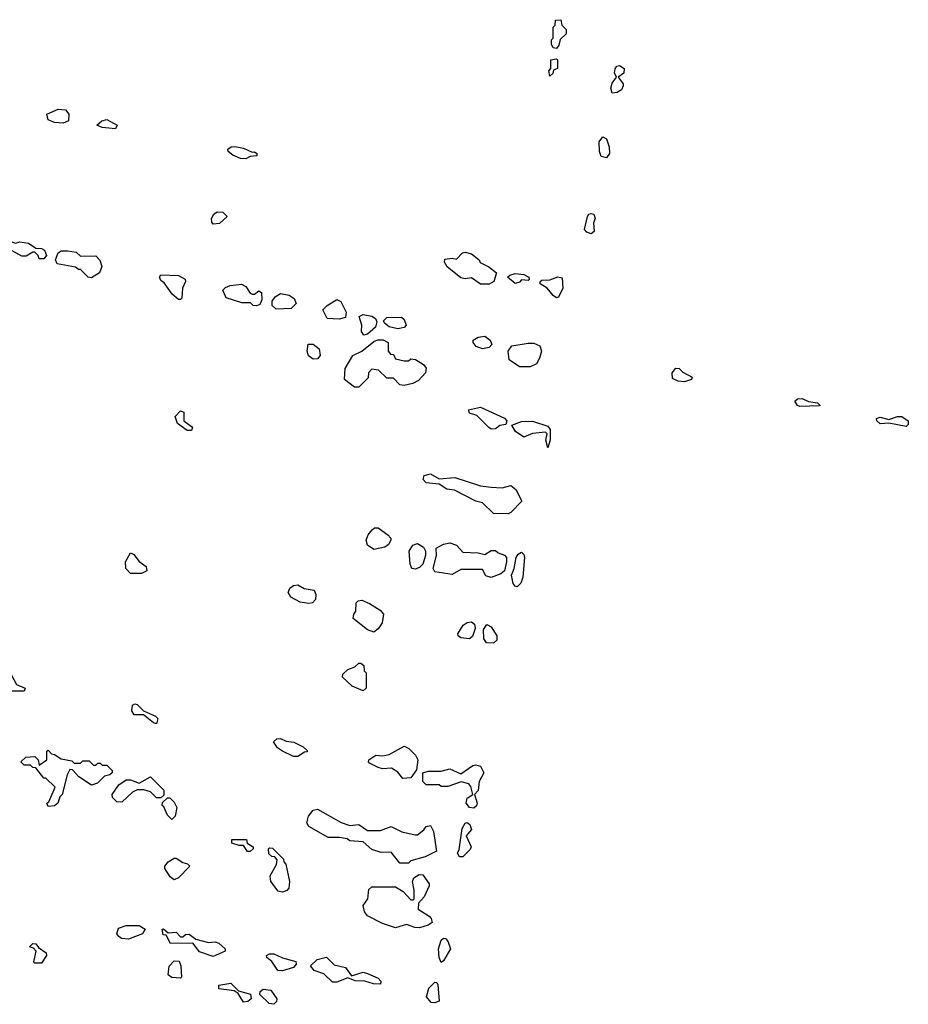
# Model space of a CAD drawing. Extents: x 2640764 to 2777785, y 718840 to 815082.
# Tile 79 of 148: x 2725905 to 2729995, y 774030 to 778560. Entities that reach past the tile are written whole.
import ezdxf

# ---------------------------------------------------------------- set-up
doc = ezdxf.new("R2010")
doc.units = 0

msp = doc.modelspace()

# ---------------------------------------------------------------- linework, layer by layer
at = {"layer": '0CON10XD'}
for points in [[(2728375, 778427.5), (2728360.7, 778430.7), (2728353, 778447), (2728353, 778467), (2728360, 778475), (2728360, 778525), (2728370, 778535), (2728371.7, 778558.3), (2728395, 778560), (2728400, 778535), (2728420, 778515), (2728420, 778495), (2728391.7, 778468.3), (2728387, 778443), (2728375, 778427.5)], [(2728345, 778300), (2728340, 778325), (2728350, 778335), (2728350, 778375), (2728375, 778380), (2728380, 778375), (2728380, 778335), (2728361.7, 778328.3), (2728358.3, 778311.7), (2728345, 778300)], [(2728631.2, 778221.2), (2728626, 778245), (2728632.3, 778267.7), (2728652.5, 778295), (2728643.3, 778315), (2728646.1, 778333.9), (2728653.6, 778346.4), (2728665, 778350), (2728687.1, 778335), (2728685, 778313.8), (2728660, 778295), (2728682.5, 778265), (2728683.1, 778255), (2728675, 778237.5), (2728655, 778224.3), (2728631.2, 778221.2)], [(2726105, 778083.8), (2726065, 778086.7), (2726035, 778100), (2726030, 778125), (2726082.1, 778147.9), (2726116.2, 778145), (2726131.4, 778125), (2726130, 778095), (2726105, 778083.8)], [(2726345, 778057.5), (2726283.6, 778063.6), (2726260, 778075), (2726282.5, 778095), (2726305, 778100.8), (2726353.3, 778075), (2726345, 778057.5)], [(2728605, 777924), (2728580.7, 777930.7), (2728573.9, 777953.9), (2728571.7, 777998.3), (2728588.3, 778021.7), (2728605, 778012.5), (2728618.1, 777975), (2728620, 777945), (2728605, 777924)], [(2726945, 777920), (2726920.7, 777920.7), (2726885, 777936.7), (2726863.9, 777953.9), (2726863.3, 777965), (2726877.5, 777975), (2726895, 777976.9), (2726935, 777969.4), (2726975, 777950), (2726985, 777952.5), (2726996.7, 777945), (2726996.7, 777933.3), (2726965, 777930), (2726945, 777920)], [(2726795, 777620), (2726788.3, 777628.3), (2726787.5, 777645), (2726797.5, 777665), (2726813.6, 777676.4), (2726840, 777675), (2726860, 777655), (2726825, 777622.5), (2726795, 777620)], [(2728535, 777574.3), (2728515, 777582), (2728504, 777595), (2728518.6, 777655), (2728524.6, 777665.4), (2728535, 777668.9), (2728546.9, 777665), (2728553.5, 777645), (2728546.5, 777625), (2728549.4, 777585), (2728535, 777574.3)], [(2726015, 777460), (2725995, 777460), (2725990, 777475), (2725975, 777490), (2725965, 777490), (2725935, 777472.5), (2725915, 777472.5), (2725841.7, 777511.7), (2725745, 777510), (2725733, 777523), (2725727.5, 777545), (2725740, 777565), (2725765, 777567.5), (2725793, 777553), (2725835, 777550), (2725885, 777532.5), (2725905, 777537.5), (2725945, 777532.5), (2725978.3, 777508.3), (2726005, 777507.5), (2726019.3, 777499.3), (2726027.5, 777475), (2726015, 777460)], [(2726235, 777372.5), (2726220, 777375), (2726185, 777410), (2726175, 777410), (2726161.7, 777421.7), (2726077, 777437), (2726070, 777455), (2726082, 777488), (2726095, 777496.7), (2726125, 777496.7), (2726165, 777490), (2726185, 777472.5), (2726255, 777473.3), (2726273.6, 777453.6), (2726283.3, 777425), (2726272.5, 777395), (2726235, 777372.5)], [(2728025, 777342.5), (2727985, 777372.5), (2727955, 777367.5), (2727935, 777372.5), (2727872.3, 777422.3), (2727860, 777445), (2727861.7, 777458.3), (2727895, 777463.3), (2727915, 777457.5), (2727943.3, 777486.7), (2727955, 777490), (2727985, 777482.5), (2728020, 777455), (2728023.6, 777443.6), (2728063.6, 777423.6), (2728100, 777395), (2728086.7, 777355), (2728065, 777343.3), (2728025, 777342.5)], [(2726645, 777272.5), (2726635, 777272.5), (2726607, 777297), (2726569.3, 777349.3), (2726555, 777360), (2726547.5, 777375), (2726553.6, 777386.4), (2726635, 777383.3), (2726666.4, 777366.4), (2726667.5, 777355), (2726653.3, 777325), (2726651.7, 777278.3), (2726645, 777272.5)], [(2728185, 777346.7), (2728150, 777375), (2728160, 777385), (2728185, 777392.5), (2728225, 777387.5), (2728247.5, 777375), (2728250, 777365), (2728245, 777360), (2728215, 777362.5), (2728205, 777352.5), (2728185, 777346.7)], [(2728375, 777280), (2728360.5, 777290.5), (2728332.5, 777325), (2728300, 777345), (2728300, 777355), (2728308.3, 777361.7), (2728345, 777363.3), (2728382.3, 777377.7), (2728402, 777372), (2728404.3, 777325), (2728385, 777283.3), (2728375, 777280)], [(2726995, 777243.3), (2726980, 777245), (2726967, 777257), (2726927, 777257), (2726855, 777280), (2726840, 777315), (2726851.7, 777328.3), (2726873, 777337), (2726925, 777342.5), (2726945, 777332.5), (2726965, 777302.5), (2726975, 777297.5), (2726985, 777297.5), (2727005, 777312.5), (2727017.5, 777305), (2727019.5, 777270.5), (2727010, 777250), (2726995, 777243.3)], [(2727085, 777227.5), (2727067.5, 777245), (2727066.7, 777265), (2727080, 777285), (2727105, 777300), (2727145, 777293.3), (2727167.7, 777277.7), (2727177.5, 777255), (2727155, 777231.2), (2727085, 777227.5)], [(2727375, 777182.5), (2727320, 777185), (2727300, 777225), (2727320, 777245), (2727365, 777272.5), (2727383, 777263), (2727407.5, 777215), (2727405, 777190), (2727375, 777182.5)], [(2727488.3, 777108.3), (2727477.5, 777125), (2727480, 777155), (2727467.5, 777195), (2727485, 777203.3), (2727526.1, 777196.1), (2727542.5, 777185), (2727549.3, 777169.3), (2727542.5, 777145), (2727505, 777112.5), (2727488.3, 777108.3)], [(2727645, 777137.5), (2727605, 777147.5), (2727583.6, 777163.6), (2727580, 777175), (2727595, 777190), (2727661.7, 777191.7), (2727675, 777180), (2727683.3, 777155), (2727675, 777143.3), (2727645, 777137.5)], [(2727465, 776870), (2727445, 776870), (2727400, 776905), (2727402.5, 776955), (2727437.5, 777015), (2727480, 777035), (2727535, 777080), (2727553, 777087), (2727577, 777087), (2727600, 777075), (2727600, 777035), (2727611.7, 777021.7), (2727625, 777020), (2727635, 777000), (2727675, 776990), (2727695, 776990), (2727705, 777000), (2727727, 776997), (2727763, 776973), (2727776.4, 776956.4), (2727773.3, 776935), (2727740.5, 776899.5), (2727715, 776886.2), (2727675, 776876.7), (2727655, 776880), (2727625, 776910), (2727595, 776910), (2727557, 776947), (2727525, 776952.5), (2727510, 776935), (2727508.3, 776911.7), (2727465, 776870)], [(2728035, 777046.2), (2728006.4, 777056.4), (2727992.5, 777075), (2727992.5, 777085), (2728015, 777100), (2728045, 777103.8), (2728070, 777085), (2728077.5, 777065), (2728065, 777052.5), (2728035, 777046.2)], [(2727255, 776997.5), (2727233.9, 777013.9), (2727227.5, 777035), (2727233, 777067), (2727255, 777067.5), (2727282.5, 777045), (2727287.5, 777015), (2727275, 777000), (2727255, 776997.5)], [(2728255, 776962.5), (2728205, 776962.5), (2728157.5, 776995), (2728152.5, 777035), (2728170.7, 777059.3), (2728245, 777072.5), (2728271.7, 777071.7), (2728299.3, 777059.3), (2728306.7, 777035), (2728297.7, 777002.3), (2728283, 776977), (2728255, 776962.5)], [(2728965, 776894.6), (2728935, 776896.5), (2728909.1, 776909.1), (2728908, 776935), (2728925, 776957.5), (2728940, 776955), (2728957.7, 776937.7), (2729000, 776915), (2728996.7, 776905), (2728965, 776894.6)], [(2729495, 776781.1), (2729484.3, 776785), (2729472.9, 776805), (2729484.5, 776815.5), (2729506.7, 776816.7), (2729535, 776803.3), (2729577.3, 776797.3), (2729590, 776785), (2729585, 776784), (2729495, 776781.1)], [(2726695, 776670), (2726675, 776670), (2726631.7, 776701.7), (2726620, 776735), (2726645, 776760), (2726660, 776755), (2726660, 776715), (2726700, 776685), (2726695, 776670)], [(2728075, 776676.7), (2728063.9, 776683.9), (2728008.3, 776738.3), (2727975, 776750), (2727970, 776765), (2728025, 776776.7), (2728136.1, 776726.1), (2728147.5, 776715), (2728143, 776697), (2728115, 776693.3), (2728095, 776677.5), (2728075, 776676.7)], [(2729985, 776688.6), (2729905, 776703.3), (2729865, 776700.5), (2729849.4, 776715), (2729848, 776725), (2729865, 776730.6), (2729905, 776721.2), (2729945, 776734.4), (2729965, 776734.3), (2729994.2, 776715), (2729995, 776697.5), (2729985, 776688.6)], [(2728335, 776590), (2728326.7, 776625), (2728332.5, 776655), (2728325, 776662.5), (2728265, 776655.8), (2728225, 776640), (2728187.5, 776665), (2728170, 776695), (2728215, 776711.2), (2728265, 776712.5), (2728335, 776690), (2728346, 776675), (2728345.7, 776625), (2728335, 776590)], [(2728153, 776287), (2728085, 776287.5), (2728035, 776337.5), (2728004.1, 776344.1), (2727905.9, 776395.9), (2727870.5, 776400.5), (2727835, 776422.5), (2727775, 776428.8), (2727761.2, 776445), (2727766.4, 776463.6), (2727795, 776470), (2727835, 776447.5), (2727907, 776453), (2728025, 776416), (2728075, 776408.8), (2728125, 776406.7), (2728165, 776416.7), (2728188, 776398), (2728216, 776345), (2728165, 776293.3), (2728153, 776287)], [(2727535, 776122.5), (2727505, 776142.5), (2727500, 776165), (2727509.3, 776190.7), (2727527, 776213), (2727538.3, 776221.7), (2727555, 776222.5), (2727599.3, 776189.3), (2727612.5, 776175), (2727612.5, 776165), (2727602.5, 776145), (2727586.1, 776133.9), (2727535, 776122.5)], [(2727725, 776032.5), (2727710, 776035), (2727702.5, 776055), (2727697.5, 776115), (2727715, 776142.5), (2727735, 776150), (2727763.3, 776133.3), (2727772.5, 776115), (2727772.5, 776095), (2727760, 776055), (2727745, 776040), (2727725, 776032.5)], [(2728075, 775993.3), (2728050.7, 776000.7), (2728035, 776030), (2727935, 776030), (2727895, 776007.5), (2727815, 776020), (2727807.5, 776035), (2727822.5, 776095), (2727821.7, 776128.3), (2727855, 776147.5), (2727885, 776153.3), (2727915, 776142.5), (2727945, 776110), (2728015, 776107.5), (2728045, 776100), (2728075, 776117.5), (2728095, 776117.5), (2728106.4, 776106.4), (2728136.1, 776096.1), (2728145.8, 776085.8), (2728146, 776065), (2728135.7, 776024.3), (2728119.5, 776010.5), (2728075, 775993.3)], [(2726465, 776012.5), (2726415, 776012.5), (2726392.5, 776035), (2726391.2, 776065), (2726415, 776107.5), (2726429.3, 776099.3), (2726455, 776067.5), (2726487.5, 776045), (2726490, 776025), (2726465, 776012.5)], [(2728195, 775951.2), (2728185, 775953.3), (2728175.7, 775965.7), (2728169.2, 776005), (2728181.2, 776035), (2728189.2, 776085), (2728198.8, 776101.2), (2728215, 776110), (2728225, 776100), (2728227.8, 776085), (2728220.4, 775995), (2728212, 775968), (2728195, 775951.2)], [(2727235, 775873.3), (2727195, 775880), (2727152.7, 775902.7), (2727140, 775925), (2727147.5, 775945), (2727165, 775957.5), (2727185, 775960), (2727213.6, 775943.6), (2727260, 775935), (2727267.5, 775915), (2727267, 775893), (2727252.5, 775877.5), (2727235, 775873.3)], [(2727535, 775742.5), (2727505, 775752.5), (2727440, 775805), (2727442.5, 775825), (2727451.7, 775838.3), (2727453, 775877), (2727463, 775887), (2727479.3, 775889.3), (2727515, 775873.3), (2727564.1, 775844.1), (2727580, 775825), (2727573.3, 775785), (2727555, 775757.5), (2727535, 775742.5)], [(2727975, 775711.2), (2727935, 775716.2), (2727923.3, 775725), (2727921.2, 775735), (2727945.8, 775774.2), (2727965, 775786.7), (2727985, 775790), (2727998.3, 775778.3), (2728000.7, 775759.3), (2727988.3, 775721.7), (2727975, 775711.2)], [(2728085, 775692), (2728052.9, 775692.9), (2728041.2, 775711.2), (2728038.8, 775755), (2728055, 775776.7), (2728075, 775766.7), (2728101.4, 775725), (2728101.2, 775705), (2728085, 775692)], [(2727485, 775472.5), (2727435, 775493.3), (2727390, 775535), (2727391.7, 775548.3), (2727415, 775570), (2727447, 775583), (2727465, 775600), (2727475, 775600), (2727488.3, 775588.3), (2727490, 775565), (2727500, 775555), (2727500, 775485), (2727485, 775472.5)], [(2725925, 775470), (2725805, 775470), (2725790, 775485), (2725790, 775495), (2725815, 775510), (2725845, 775542.5), (2725865, 775547.5), (2725890.7, 775500.7), (2725930, 775485), (2725925, 775470)], [(2726535, 775320), (2726520, 775325), (2726475, 775362.5), (2726431.7, 775361.7), (2726420.7, 775380.7), (2726423.9, 775406.1), (2726435, 775412.5), (2726445, 775410), (2726475, 775380), (2726530, 775355), (2726540, 775345), (2726535, 775320)], [(2727185, 775170), (2727165, 775170), (2727113.9, 775193.9), (2727090.7, 775210.7), (2727073, 775237), (2727088.3, 775251.7), (2727105, 775252.5), (2727130.7, 775240.7), (2727166.4, 775236.4), (2727210, 775215), (2727228.3, 775198.3), (2727228.3, 775191.7), (2727215, 775190), (2727185, 775170)], [(2726035, 774940), (2726030, 774955), (2726038.3, 774961.7), (2726068.3, 775028.3), (2726025, 775070), (2726015, 775070), (2725978.3, 775118.3), (2725965, 775120), (2725955, 775130), (2725925, 775130), (2725910, 775145), (2725933, 775167), (2725975, 775170), (2725990, 775155), (2725995, 775130), (2726030, 775155), (2726030, 775195), (2726035, 775200), (2726051.7, 775181.7), (2726065, 775180), (2726095, 775160), (2726145, 775150), (2726155, 775140), (2726185, 775140), (2726195, 775150), (2726225, 775150), (2726245, 775130), (2726255, 775130), (2726265, 775140), (2726275, 775140), (2726285, 775130), (2726305, 775130), (2726330, 775105), (2726330, 775095), (2726320, 775085), (2726295, 775080), (2726263, 775047), (2726235, 775037.5), (2726177, 775077), (2726148.3, 775108.3), (2726135, 775110), (2726122.5, 775085), (2726100, 774995), (2726090, 774985), (2726080, 774955), (2726065, 774942.5), (2726035, 774940)], [(2727668.3, 775068.3), (2727645, 775097.5), (2727615.9, 775115.9), (2727575, 775113.3), (2727555, 775120), (2727515, 775140), (2727510, 775145), (2727512.5, 775155), (2727543.6, 775176.4), (2727575, 775172.5), (2727605, 775180), (2727675, 775217.5), (2727696.4, 775206.4), (2727726.4, 775176.4), (2727737.5, 775155), (2727731.7, 775108.3), (2727705, 775072.5), (2727668.3, 775068.3)], [(2727995, 774931.9), (2727975, 774935.7), (2727959.2, 774955), (2727965, 774978.8), (2727990, 774995), (2727981.7, 775031.7), (2727972.5, 775045), (2727936.4, 775053.6), (2727875, 775032.5), (2727845, 775032.5), (2727835, 775040), (2727775, 775040), (2727760, 775055), (2727760, 775095), (2727785, 775102.5), (2727845, 775102.5), (2727885, 775113.3), (2727935, 775090), (2727990.9, 775129.1), (2728005, 775131.9), (2728025.4, 775125.4), (2728040.5, 775095), (2728020, 775055), (2728015, 775013.3), (2727997.5, 774995), (2728010, 774955), (2728007.2, 774942.8), (2727995, 774931.9)], [(2726375, 774960), (2726351.7, 774961.7), (2726331.7, 774981.7), (2726330, 774995), (2726360.7, 775039.3), (2726395, 775063.3), (2726415, 775063.3), (2726455, 775047.5), (2726507, 775077), (2726567.5, 775015), (2726568.3, 774991.7), (2726555, 774980), (2726535, 774980), (2726507, 775007), (2726476.4, 775016.4), (2726445, 775017.5), (2726423.6, 775006.4), (2726375, 774960)], [(2726605, 774880), (2726585, 774900), (2726568.3, 774938.3), (2726560, 774945), (2726561.7, 774958.3), (2726585, 774980), (2726595, 774980), (2726615, 774960), (2726627.5, 774935), (2726620, 774895), (2726605, 774880)], [(2727695, 774680), (2727655, 774680), (2727615, 774730), (2727568.3, 774728.3), (2727525, 774742.5), (2727485, 774777.5), (2727425, 774782.5), (2727411.7, 774791.7), (2727375, 774797.5), (2727325, 774797.5), (2727235, 774847.5), (2727226.7, 774865), (2727233.3, 774895), (2727255, 774922.5), (2727275, 774927.5), (2727385, 774866.7), (2727425, 774853.3), (2727465, 774857.5), (2727505, 774830), (2727565, 774830), (2727615, 774847.5), (2727663, 774823), (2727725, 774810), (2727735, 774810), (2727765, 774832.5), (2727775, 774847.5), (2727795, 774852.5), (2727810, 774825), (2727822.5, 774735), (2727771.7, 774708.3), (2727705, 774690), (2727695, 774680)], [(2727945, 774708), (2727928.8, 774708.8), (2727920, 774725), (2727928.1, 774741.9), (2727941.2, 774838.8), (2727955, 774863.3), (2727965, 774866), (2727977.3, 774857.3), (2727984.4, 774835), (2727960, 774805), (2727983.1, 774755), (2727977.9, 774742.1), (2727945, 774708)], [(2726965, 774732.5), (2726953.6, 774733.6), (2726935, 774760), (2726915, 774760), (2726881.7, 774771.7), (2726881.7, 774788.3), (2726948.3, 774788.3), (2726951.7, 774771.7), (2726980, 774755), (2726980, 774745), (2726965, 774732.5)], [(2727115, 774546.2), (2727095, 774550), (2727060, 774595), (2727058.3, 774621.7), (2727087, 774673), (2727090, 774695), (2727078.3, 774708.3), (2727065, 774710), (2727051.7, 774721.7), (2727050, 774745), (2727055, 774750), (2727068.3, 774748.3), (2727118.3, 774698.3), (2727120, 774685), (2727130, 774675), (2727146.7, 774595), (2727143.8, 774565), (2727135, 774553.3), (2727115, 774546.2)], [(2726615, 774603.3), (2726597, 774617), (2726572.5, 774655), (2726572.5, 774665), (2726587.5, 774685), (2726615, 774702.5), (2726625, 774702.5), (2726655, 774682.5), (2726677, 774677), (2726687.5, 774665), (2726635, 774612.5), (2726615, 774603.3)], [(2727745, 774382.5), (2727723, 774383), (2727685, 774397.5), (2727635, 774382.5), (2727575, 774402.5), (2727505, 774437.5), (2727491.2, 774455), (2727486.2, 774485), (2727506.7, 774515), (2727511.7, 774558.3), (2727525, 774570), (2727635, 774570), (2727669.3, 774549.3), (2727705, 774510), (2727715, 774510), (2727720, 774515), (2727720, 774555), (2727712.5, 774595), (2727718.3, 774611.7), (2727743, 774627), (2727760, 774625), (2727790, 774585), (2727790, 774575), (2727766.1, 774523.9), (2727740, 774495), (2727738.3, 774468.3), (2727788.8, 774435), (2727798.8, 774425), (2727803.6, 774406.4), (2727785, 774393.8), (2727745, 774382.5)], [(2726405, 774330), (2726373, 774333), (2726361.7, 774341.7), (2726352.5, 774355), (2726360, 774380), (2726395, 774393.3), (2726435, 774393.3), (2726455, 774392.5), (2726482.5, 774375), (2726470, 774355), (2726405, 774330)], [(2726795, 774250), (2726731.7, 774271.7), (2726701.7, 774311.7), (2726599.3, 774309.3), (2726578.3, 774348.3), (2726565, 774350), (2726560, 774375), (2726567, 774377), (2726588.3, 774358.3), (2726625, 774362.5), (2726645, 774340), (2726655, 774340), (2726668.3, 774351.7), (2726685, 774352.5), (2726715, 774330), (2726773.6, 774313.6), (2726805, 774316.7), (2726820.7, 774310.7), (2726850, 774285), (2726850, 774275), (2726795, 774250)], [(2727845, 774222.5), (2727835.8, 774245), (2727833.1, 774285), (2727844, 774325), (2727855, 774334), (2727865, 774332.5), (2727875, 774321.2), (2727887.5, 774285), (2727855, 774230), (2727845, 774222.5)], [(2726005, 774220), (2725975, 774220), (2725970, 774225), (2725980, 774275), (2725968.3, 774288.3), (2725950, 774295), (2725965, 774310), (2725978.3, 774308.3), (2725991.7, 774291.7), (2726027, 774267), (2726027.5, 774255), (2726005, 774220)], [(2726645, 774150), (2726605, 774153.3), (2726587.5, 774165), (2726592.5, 774205), (2726615, 774230), (2726638.3, 774228.3), (2726647, 774207), (2726650, 774155), (2726645, 774150)], [(2727115, 774183.3), (2727092.5, 774185), (2727065, 774227.5), (2727042.5, 774245), (2727040, 774255), (2727055, 774262.5), (2727075, 774262.5), (2727114.2, 774244.2), (2727176.4, 774226.4), (2727177.5, 774215), (2727165, 774200), (2727115, 774183.3)], [(2727565, 774122.5), (2727533.6, 774123.6), (2727493, 774137), (2727448.3, 774138.3), (2727415, 774152.5), (2727365, 774132.5), (2727345, 774132.5), (2727305, 774170), (2727260, 774185), (2727243, 774207), (2727273.9, 774236.1), (2727317, 774247), (2727351.7, 774211.7), (2727405, 774200), (2727431.7, 774161.7), (2727485, 774177.5), (2727505, 774172.5), (2727555, 774150), (2727567, 774137), (2727565, 774122.5)], [(2727815, 774036.9), (2727798.6, 774038.6), (2727777.5, 774065), (2727788.6, 774105), (2727815, 774132), (2727825, 774130), (2727829.7, 774119.7), (2727835, 774044), (2727815, 774036.9)], [(2726935, 774040), (2726910, 774080), (2726891.7, 774091.7), (2726821.7, 774101.7), (2726821.7, 774118.3), (2726877, 774127), (2726911.7, 774091.7), (2726967, 774077), (2726970, 774055), (2726955, 774042.5), (2726935, 774040)], [(2727075, 774030), (2727053.6, 774033.6), (2727010, 774075), (2727011.7, 774088.3), (2727025, 774100), (2727060, 774095), (2727087.5, 774055), (2727087, 774043), (2727075, 774030)]]:
    msp.add_lwpolyline(points, dxfattribs=at)

doc.saveas('drawing.dxf')
